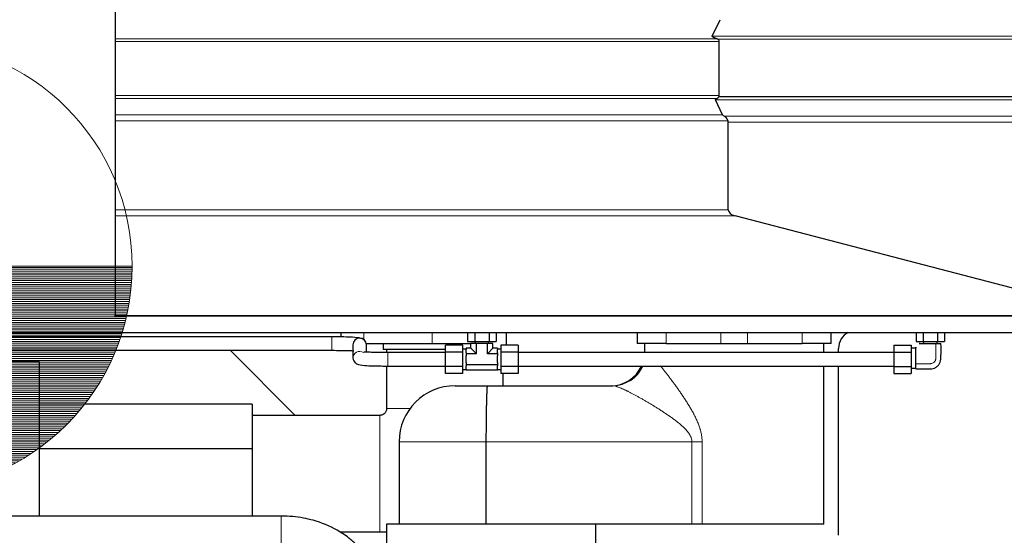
# Model space of a CAD drawing. Header units: inches. Extents: x 0 to 23760, y -13 to 16800.
# Tile 155 of 217: x 11824 to 12703, y 12833 to 13293. Entities that reach past the tile are written whole.
import ezdxf

# ---------------------------------------------------------------- set-up
doc = ezdxf.new("R2010")
doc.units = ezdxf.units.IN
doc.layers.add('254', color=7, linetype='Continuous', true_color=0xffffff)
doc.styles.add('latin_extended', font='simplex.shx')
doc.dimstyles.get("Standard").update_dxf_attribs({"dimtxt": 0.18, "dimasz": 0.18, "dimexe": 0.18, "dimexo": 0.0625, "dimgap": 0.09, "dimtad": 0, "dimtih": 1, "dimtoh": 1, "dimdec": 4, "dimzin": 0, "dimdsep": 46, "dimtxsty": 'Standard', "dimcen": 0.09, "dimadec": 0, "dimazin": 0, "dimtfac": 1, "dimtdec": 4, "dimtofl": 0, "dimtmove": 0, "dimatfit": 3, "dimfxl": 1, "dimtolj": 1, "dimtzin": 0, "dimarcsym": 0})

# ---------------------------------------------------------------- blocks, each defined once
blk = doc.blocks.new('HATCH1')
at = {"color": 3, "lineweight": 13}
for p, q in [((293.113, 326.809), (298.113, 326.809)), ((293.113, 326.767), (298.113, 326.767)), ((293.113, 326.724), (298.112, 326.724)), ((293.113, 326.682), (298.111, 326.682)), ((293.113, 326.64), (298.109, 326.64)), ((293.113, 326.598), (298.108, 326.598)), ((293.113, 326.555), (298.105, 326.555)), ((293.113, 326.513), (298.103, 326.513)), ((293.113, 326.471), (298.1, 326.471)), ((293.113, 326.428), (298.097, 326.428)), ((293.113, 326.386), (298.093, 326.386)), ((293.113, 326.344), (298.089, 326.344)), ((293.113, 326.301), (298.085, 326.301)), ((293.113, 326.259), (298.08, 326.259)), ((293.113, 326.217), (298.075, 326.217)), ((293.113, 326.174), (298.07, 326.174)), ((293.113, 326.132), (298.064, 326.132)), ((293.113, 326.09), (298.058, 326.09)), ((293.113, 326.047), (298.051, 326.047)), ((293.113, 326.005), (298.044, 326.005)), ((293.113, 325.963), (298.037, 325.963)), ((293.113, 325.92), (298.029, 325.92)), ((293.113, 325.878), (298.021, 325.878)), ((293.113, 325.836), (298.013, 325.836)), ((293.113, 325.793), (298.004, 325.793)), ((293.113, 325.751), (297.995, 325.751)), ((293.113, 325.709), (297.985, 325.709)), ((293.113, 325.666), (297.975, 325.666)), ((293.113, 325.624), (297.965, 325.624)), ((293.113, 325.582), (297.954, 325.582)), ((293.113, 325.539), (297.943, 325.539)), ((293.113, 325.497), (297.931, 325.497)), ((293.113, 325.455), (297.919, 325.455)), ((293.113, 325.412), (297.907, 325.412)), ((293.113, 325.37), (297.894, 325.37)), ((293.113, 325.328), (297.881, 325.328)), ((293.113, 325.285), (297.867, 325.285)), ((293.113, 325.243), (297.853, 325.243)), ((293.113, 325.201), (297.839, 325.201)), ((293.113, 325.158), (297.824, 325.158)), ((293.113, 325.116), (297.809, 325.116)), ((293.113, 325.074), (297.793, 325.074)), ((293.113, 325.031), (297.777, 325.031)), ((293.113, 324.989), (297.76, 324.989)), ((293.113, 324.947), (297.743, 324.947)), ((293.113, 324.904), (297.726, 324.904)), ((293.113, 324.862), (297.708, 324.862)), ((293.113, 324.82), (297.69, 324.82)), ((293.113, 324.777), (297.671, 324.777)), ((293.113, 324.735), (297.651, 324.735)), ((293.113, 324.693), (297.632, 324.693)), ((293.113, 324.65), (297.611, 324.65)), ((293.113, 324.608), (297.59, 324.608)), ((293.113, 324.566), (297.569, 324.566)), ((293.113, 324.523), (297.547, 324.523)), ((293.113, 324.481), (297.525, 324.481)), ((293.113, 324.439), (297.502, 324.439)), ((293.113, 324.396), (297.479, 324.396)), ((293.113, 324.354), (297.455, 324.354)), ((293.113, 324.312), (297.43, 324.312)), ((293.113, 324.269), (297.405, 324.269)), ((293.113, 324.227), (297.38, 324.227)), ((293.113, 324.185), (297.354, 324.185)), ((293.113, 324.142), (297.327, 324.142)), ((293.113, 324.1), (297.3, 324.1)), ((293.113, 324.058), (297.272, 324.058)), ((293.113, 324.015), (297.243, 324.015)), ((293.113, 323.973), (297.214, 323.973)), ((293.113, 323.931), (297.184, 323.931)), ((293.113, 323.888), (297.154, 323.888)), ((293.113, 323.846), (297.122, 323.846)), ((293.113, 323.804), (297.09, 323.804)), ((293.113, 323.761), (297.058, 323.761)), ((293.113, 323.719), (297.025, 323.719)), ((293.113, 323.677), (296.99, 323.677)), ((293.113, 323.634), (296.956, 323.634)), ((293.113, 323.592), (296.92, 323.592)), ((293.113, 323.55), (296.883, 323.55)), ((293.113, 323.507), (296.846, 323.507)), ((293.113, 323.465), (296.808, 323.465)), ((293.113, 323.423), (296.769, 323.423)), ((293.113, 323.38), (296.729, 323.38)), ((293.113, 323.338), (296.688, 323.338)), ((293.113, 323.296), (296.646, 323.296)), ((293.113, 323.253), (296.603, 323.253)), ((293.113, 323.211), (296.559, 323.211)), ((293.113, 323.169), (296.514, 323.169)), ((293.113, 323.126), (296.468, 323.126)), ((293.113, 323.084), (296.421, 323.084)), ((293.113, 323.042), (296.372, 323.042)), ((293.113, 322.999), (296.322, 322.999)), ((293.113, 322.957), (296.271, 322.957)), ((293.113, 322.915), (296.218, 322.915)), ((293.113, 322.872), (296.164, 322.872)), ((293.113, 322.83), (296.108, 322.83)), ((293.113, 322.788), (296.051, 322.788)), ((293.113, 322.745), (295.992, 322.745)), ((293.113, 322.703), (295.931, 322.703)), ((293.113, 322.661), (295.867, 322.661)), ((293.113, 322.618), (295.802, 322.618)), ((293.113, 322.576), (295.735, 322.576)), ((293.113, 322.534), (295.665, 322.534)), ((293.113, 322.491), (295.592, 322.491)), ((293.113, 322.449), (295.516, 322.449)), ((293.113, 322.407), (295.437, 322.407)), ((293.113, 322.365), (295.355, 322.365)), ((293.113, 322.322), (295.268, 322.322)), ((293.113, 322.28), (295.178, 322.28)), ((293.113, 322.238), (295.081, 322.238)), ((293.113, 322.195), (294.98, 322.195)), ((293.113, 322.153), (294.871, 322.153)), ((293.113, 322.111), (294.753, 322.111)), ((293.113, 322.068), (294.626, 322.068)), ((293.113, 322.026), (294.486, 322.026)), ((293.113, 321.984), (294.328, 321.984)), ((293.113, 321.941), (294.144, 321.941)), ((293.113, 321.899), (293.917, 321.899)), ((293.113, 321.857), (293.589, 321.857))]:
    blk.add_line(p, q, dxfattribs=at)
blk = doc.blocks.new('_U9')
at = {"layer": '254', "color": 3, "linetype": 'Continuous', "lineweight": 13, "transparency": 16777216}
for p, q in [((11724.53, 13113.35), (11724.53, 13400.45)), ((11736.53, 12463.35), (11736.53, 13400.45)), ((11724.53, 13360.45), (9678.8, 13360.45)), ((11584.53, 13360.45), (11444.53, 13360.45)), ((11736.53, 13360.45), (11724.53, 13360.45)), ((11876.53, 13360.45), (12016.53, 13360.45))]:
    blk.add_line(p, q, dxfattribs=at)
at = {"layer": '254', "color": 3, "transparency": 16777216}
for points in [[(11584.53, 13337.12), (11584.53, 13383.78), (11724.53, 13360.45)], [(11876.53, 13383.78), (11876.53, 13337.12), (11736.53, 13360.45)]]:
    blk.add_solid(points, dxfattribs=at)
at = {"layer": 'Defpoints', "color": 0, "transparency": 16777216}
for p in [(11724.53, 13360.45), (11724.53, 13073.35), (11736.53, 12423.35)]:
    blk.add_point(p, dxfattribs=at)
at = {"layer": '254', "color": 2, "lineweight": 13, "transparency": 16777216, "insert": (9748.8, 13570.45), "char_height": 140, "attachment_point": 1, "style": 'latin_extended'}
blk.add_mtext('\\A1;12', dxfattribs=at)
blk = doc.blocks.new('_U16')
at = {"layer": '254', "color": 3, "linetype": 'Continuous', "lineweight": 13, "transparency": 16777216}
for p, q in [((12317.35, 14888.59), (13727.52, 14888.59)), ((13687.52, 11088.35), (13687.52, 14748.59)), ((12171.35, 10948.35), (13727.52, 10948.35))]:
    blk.add_line(p, q, dxfattribs=at)
at = {"layer": '254', "color": 3, "transparency": 16777216}
for points in [[(13710.86, 14748.59), (13664.19, 14748.59), (13687.52, 14888.59)], [(13664.19, 11088.35), (13710.86, 11088.35), (13687.52, 10948.35)]]:
    blk.add_solid(points, dxfattribs=at)
at = {"layer": 'Defpoints', "color": 0, "transparency": 16777216}
for p in [(12277.35, 14888.59), (13687.52, 14888.59), (12131.35, 10948.35)]:
    blk.add_point(p, dxfattribs=at)
at = {"layer": '254', "color": 2, "lineweight": 13, "transparency": 16777216, "insert": (13477.52, 12671.8), "char_height": 140, "attachment_point": 1, "rotation": 90, "style": 'latin_extended'}
blk.add_mtext('\\A1;3940', dxfattribs=at)

msp = doc.modelspace()

# ---------------------------------------------------------------- linework, layer by layer
at = {"layer": '254', "color": 2, "linetype": 'Continuous', "lineweight": 25}
for p, q in [((11909.529, 13348.39), (11909.529, 13276.311)), ((12442.049, 13278.531), (12449.001, 13293.253)), ((11909.529, 13276.311), (11909.529, 13273.714)), ((11909.529, 13273.714), (11909.529, 13225.638)), ((12448.284, 13225.638), (12448.284, 13273.714)), ((11909.529, 13225.638), (11909.529, 13223.04)), ((11909.529, 13223.04), (11909.529, 13208.317)), ((12451.22, 13208.317), (12444.963, 13221.799)), ((12774.562, 13224.397), (12447.819, 13224.397)), ((11909.529, 13208.317), (11909.529, 13203.121)), ((11909.529, 13203.121), (11909.529, 13123.789)), ((12456.323, 13123.789), (12456.323, 13201.88)), ((11909.529, 13123.789), (11909.529, 13118.322)), ((11909.529, 13118.322), (11909.529, 13029.386)), ((12803.035, 13029.386), (12462.433, 13118.322)), ((11909.529, 13028.853), (11909.529, 13029.386)), ((12804.562, 13028.853), (11909.529, 13028.853)), ((10701.529, 13014.353), (12771.529, 13014.353)), ((12102.529, 13010.353), (11416.027, 13010.353)), ((12110.728, 13014.353), (12110.728, 13010.285)), ((12223.827, 13014.353), (12223.827, 13006.353)), ((12230.178, 13014.353), (12230.178, 13006.353)), ((12242.88, 13014.353), (12242.88, 13006.353)), ((12249.231, 13014.353), (12249.231, 13006.353)), ((12258.529, 13003.055), (12258.529, 13014.353)), ((12375.03, 13014.353), (12375.03, 13004.353)), ((12548.029, 13004.353), (12548.029, 13014.353)), ((12623.827, 13014.353), (12623.827, 13006.353)), ((12630.178, 13014.353), (12630.178, 13006.353)), ((12642.88, 13014.353), (12642.88, 13006.353)), ((12649.231, 13014.353), (12649.231, 13006.353)), ((12121.529, 13003.319), (12121.529, 12991.388)), ((12133.233, 13004.353), (12192.201, 13004.353)), ((12133.529, 12996.678), (12133.529, 13003.319)), ((12148.529, 13004.353), (12148.529, 12999.353)), ((12148.529, 12999.353), (12203.529, 12999.353)), ((12192.201, 13004.353), (12226.714, 13004.353)), ((12204.029, 12996.704), (12204.029, 13003.055)), ((12219.529, 13003.055), (12204.029, 13003.055)), ((12219.529, 12996.704), (12219.529, 13003.055)), ((12222.529, 12999.353), (12219.529, 12999.353)), ((12226.714, 13000.168), (12222.529, 13000.168)), ((12222.529, 13000.168), (12222.529, 12999.193)), ((12222.529, 12996.235), (12222.529, 12999.193)), ((12223.827, 13006.353), (12230.178, 13006.353)), ((12226.714, 13000.168), (12226.714, 13004.353)), ((12231.622, 13004.353), (12226.714, 13004.353)), ((12226.714, 13000.168), (12231.622, 12995.261)), ((12230.178, 13006.353), (12242.88, 13006.353)), ((12230.529, 13006.353), (12230.529, 13004.353)), ((12241.437, 13004.353), (12231.622, 13004.353)), ((12231.622, 12995.261), (12231.622, 13004.353)), ((12246.344, 13004.353), (12241.437, 13004.353)), ((12241.437, 12995.261), (12241.437, 13004.353)), ((12241.437, 12995.261), (12246.344, 13000.168)), ((12242.529, 13004.353), (12242.529, 13006.353)), ((12242.88, 13006.353), (12249.231, 13006.353)), ((12246.344, 13000.168), (12246.344, 13004.353)), ((12250.529, 13000.168), (12246.344, 13000.168)), ((12250.529, 13000.168), (12250.529, 12999.193)), ((12253.529, 12999.353), (12250.529, 12999.353)), ((12250.529, 12996.235), (12250.529, 12999.193)), ((12253.529, 13003.055), (12253.529, 12996.704)), ((12269.029, 13003.055), (12253.529, 13003.055)), ((12269.029, 13003.055), (12269.029, 12996.704)), ((12400.862, 13004.353), (12375.03, 13004.353)), ((12381.652, 13004.354), (12381.652, 12996.767)), ((12400.862, 13004.353), (12449.606, 13004.353)), ((12449.606, 13004.353), (12473.452, 13004.353)), ((12473.452, 13004.353), (12522.196, 13004.353)), ((12548.029, 13004.353), (12522.196, 13004.353)), ((12541.652, 12996.35), (12541.652, 13004.353)), ((12554.628, 12996.351), (12554.628, 13000.121)), ((12604.029, 13003.055), (12604.029, 12996.704)), ((12604.029, 13003.055), (12619.529, 13003.055)), ((12619.529, 13003.055), (12619.529, 12996.704)), ((12623.529, 13000.353), (12619.529, 13000.353)), ((12623.529, 12988.367), (12623.529, 13000.353)), ((12623.827, 13006.353), (12630.178, 13006.353)), ((12630.178, 13006.353), (12642.88, 13006.353)), ((12630.529, 13006.353), (12630.529, 13004.353)), ((12630.529, 13004.353), (12642.529, 13004.353)), ((12642.529, 13004.353), (12642.529, 13006.353)), ((12642.88, 13006.353), (12649.231, 13006.353)), ((11416.027, 12998.353), (12102.529, 12998.353)), ((12070.03, 12940.352), (12012.03, 12998.352)), ((12102.529, 12998.355), (12102.529, 12998.353)), ((12204.029, 12984.002), (12204.029, 12996.704)), ((12219.529, 12996.704), (12204.029, 12996.704)), ((12219.529, 12984.002), (12219.529, 12996.704)), ((12222.529, 12996.235), (12222.529, 12995.261)), ((12231.622, 12995.261), (12222.529, 12995.261)), ((12222.529, 12995.261), (12222.529, 12993.311)), ((12222.529, 12987.395), (12222.529, 12993.311)), ((12250.529, 12995.261), (12241.437, 12995.261)), ((12250.529, 12996.235), (12250.529, 12995.261)), ((12250.529, 12995.261), (12250.529, 12993.311)), ((12250.529, 12987.395), (12250.529, 12993.311)), ((12253.529, 12996.704), (12253.529, 12984.002)), ((12269.029, 12996.704), (12253.529, 12996.704)), ((12269.029, 12996.704), (12269.029, 12984.002)), ((12604.029, 12996.353), (12269.029, 12996.353)), ((12604.029, 12996.704), (12619.529, 12996.704)), ((12604.029, 12996.704), (12604.029, 12984.002)), ((12619.529, 12996.704), (12619.529, 12984.002)), ((11631.529, 12988.353), (11841.529, 12988.353)), ((11841.529, 12988.353), (11841.529, 12850.454)), ((12204.029, 12977.651), (12204.029, 12984.002)), ((12219.529, 12984.002), (12204.029, 12984.002)), ((12219.529, 12977.651), (12219.529, 12984.002)), ((12219.529, 12981.353), (12222.529, 12981.353)), ((12222.529, 12987.395), (12222.529, 12985.446)), ((12222.529, 12985.446), (12222.529, 12984.471)), ((12250.529, 12985.446), (12222.529, 12985.446)), ((12222.529, 12981.513), (12222.529, 12984.471)), ((12222.529, 12981.513), (12222.529, 12980.538)), ((12250.529, 12987.395), (12250.529, 12985.446)), ((12250.529, 12985.446), (12250.529, 12984.471)), ((12250.529, 12981.513), (12250.529, 12984.471)), ((12250.529, 12981.513), (12250.529, 12980.538)), ((12250.529, 12981.353), (12253.529, 12981.353)), ((12253.529, 12984.002), (12253.529, 12977.651)), ((12269.029, 12984.002), (12253.529, 12984.002)), ((12269.029, 12984.353), (12604.029, 12984.353)), ((12269.029, 12984.002), (12269.029, 12977.651)), ((12541.652, 12843.384), (12541.652, 12984.353)), ((12554.628, 12833.36), (12554.628, 12984.352)), ((12604.029, 12984.002), (12619.529, 12984.002)), ((12604.029, 12984.002), (12604.029, 12977.651)), ((12619.529, 12984.002), (12619.529, 12977.651)), ((12619.529, 12982.353), (12623.529, 12982.353)), ((12623.529, 12982.353), (12623.529, 12987.068)), ((12219.529, 12977.651), (12204.029, 12977.651)), ((12250.529, 12980.538), (12222.529, 12980.538)), ((12269.029, 12977.651), (12253.529, 12977.651)), ((12604.029, 12977.651), (12619.529, 12977.651)), ((12212.67, 12966.767), (12241.226, 12966.767)), ((12241.226, 12966.767), (12353.241, 12966.767)), ((12031.529, 12950.353), (11841.529, 12950.353)), ((12031.529, 12950.353), (12031.529, 12910.353)), ((12162.67, 12916.767), (12162.67, 12843.384)), ((12240.17, 12916.767), (12240.17, 12843.384)), ((12031.529, 12910.353), (11841.529, 12910.353)), ((12031.529, 12910.353), (12031.529, 12850.453)), ((12317.425, 12843.384), (12151.368, 12843.384)), ((12151.368, 12843.384), (12151.368, 12809.382)), ((12423.835, 12843.384), (12317.425, 12843.384)), ((12337.72, 12843.384), (12337.72, 12809.382)), ((12432.915, 12843.384), (12423.835, 12843.384)), ((12541.652, 12843.384), (12432.915, 12843.384))]:
    msp.add_line(p, q, dxfattribs=at)
at = {"layer": '254', "color": 110, "linetype": 'Continuous', "lineweight": 13}
for p, q in [((11909.529, 13276.311), (12445.739, 13276.311)), ((11909.529, 13273.714), (12448.284, 13273.714)), ((12776.062, 13278.531), (12442.049, 13278.531)), ((12774.562, 13275.933), (12446.586, 13275.933)), ((11909.529, 13225.638), (12448.284, 13225.638)), ((11909.529, 13223.04), (12446.335, 13223.04)), ((12776.062, 13221.799), (12444.963, 13221.799)), ((11909.529, 13208.317), (12451.22, 13208.317)), ((11909.529, 13203.121), (12456.063, 13203.121)), ((12801.562, 13207.076), (12452.9, 13207.076)), ((12456.323, 13201.88), (12804.562, 13201.88)), ((11909.529, 13123.789), (12456.323, 13123.789)), ((11909.529, 13118.322), (12462.433, 13118.322)), ((11909.529, 13029.386), (12803.035, 13029.386)), ((12102.529, 13010.353), (12102.529, 12998.355)), ((12131.13, 13014.353), (12131.13, 13007.69)), ((12192.201, 13014.353), (12192.201, 13004.353)), ((12400.862, 13014.353), (12400.862, 13004.353)), ((12449.606, 13014.353), (12449.606, 13004.353)), ((12473.452, 13014.353), (12473.452, 13004.353)), ((12522.196, 13014.353), (12522.196, 13004.353)), ((12152.529, 12996.353), (12152.529, 12984.353)), ((12382.808, 12996.767), (12381.652, 12996.767)), ((12162.67, 12916.767), (12240.17, 12916.767)), ((12423.835, 12916.767), (12240.17, 12916.767)), ((12423.835, 12843.384), (12423.835, 12916.767)), ((12423.835, 12916.767), (12432.915, 12916.767)), ((12432.915, 12916.767), (12432.915, 12843.384))]:
    msp.add_line(p, q, dxfattribs=at)
at = {"layer": '254', "color": 3, "linetype": 'Continuous', "lineweight": 13}
msp.add_line((11524.529, 13073.353), (11924.529, 13073.353), dxfattribs=at)
msp.add_circle((11724.529, 13073.353), 200, dxfattribs=at)
at = {"layer": '254', "color": 2, "linetype": 'Continuous', "lineweight": 25}
for centre, radius, start, end in [((12351.652, 12996.767), 30, 270, 335.556562), ((12212.67, 12916.767), 50, 90, 180)]:
    msp.add_arc(centre, radius, start, end, dxfattribs=at)
for centre, major_axis, ratio, start_param, end_param in [((12443.088, 13273.714), (-5.196, 0), 0.5773503, 3.1415927, 3.9738821), ((12443.088, 13225.638), (-5.196, 0), 0.5773503, 2.7151144, 3.1415927), ((12474.416, 13203.121), (-23.23, 5.434), 0.1095524, 0.0855698, 0.4130237), ((12466.715, 13123.789), (10.392, 0), 0.5773503, 3.1415927, 4.2876561), ((12127.529, 13003.319), (6, 0), 0.9991433, 0, 3.1414945), ((12570.638, 13000.102), (-11.327, 11.327), 0.9987828, 5.9714523, 7.0679745)]:
    msp.add_ellipse(centre, major_axis=major_axis, ratio=ratio, start_param=start_param, end_param=end_param, dxfattribs=at)
at = {"layer": '254', "color": 110, "linetype": 'Continuous', "lineweight": 13}
for centre, major_axis, ratio, start_param, end_param in [((12127.529, 12991.388), (6, 0), 0.9991433, 0.9980447, 3.1438507), ((12353.241, 12996.767), (0, 30), 0.9855532, 3.1415927, 4.2857705)]:
    msp.add_ellipse(centre, major_axis=major_axis, ratio=ratio, start_param=start_param, end_param=end_param, dxfattribs=at)
at = {"layer": '254', "color": 2, "linetype": 'Continuous', "lineweight": 25}
for points, degree, knots in [([(12445.739, 13276.311), (12445.538, 13276.384), (12445.34, 13276.459), (12444.947, 13276.611), (12444.753, 13276.688), (12444.37, 13276.847), (12444.182, 13276.928), (12443.905, 13277.053), (12443.813, 13277.095), (12443.632, 13277.18), (12443.543, 13277.224), (12443.367, 13277.312), (12443.28, 13277.356), (12443.111, 13277.447), (12443.027, 13277.493), (12442.865, 13277.588), (12442.786, 13277.636), (12442.633, 13277.734), (12442.559, 13277.784), (12442.42, 13277.888), (12442.354, 13277.941), (12442.279, 13278.009), (12442.264, 13278.023), (12442.236, 13278.051), (12442.222, 13278.065), (12442.182, 13278.107), (12442.158, 13278.135), (12442.113, 13278.193), (12442.094, 13278.223), (12442.061, 13278.282), (12442.047, 13278.312), (12442.036, 13278.351), (12442.034, 13278.359), (12442.031, 13278.375), (12442.029, 13278.382), (12442.026, 13278.406), (12442.025, 13278.422), (12442.027, 13278.469), (12442.034, 13278.5), (12442.049, 13278.531)], 3, [0, 0, 0, 0, 0.125, 0.125, 0.25, 0.25, 0.375, 0.375, 0.4375, 0.4375, 0.5, 0.5, 0.5625, 0.5625, 0.625, 0.625, 0.6875, 0.6875, 0.75, 0.75, 0.8125, 0.8125, 0.828125, 0.828125, 0.84375, 0.84375, 0.875, 0.875, 0.90625, 0.90625, 0.9375, 0.9375, 0.9453125, 0.9453125, 0.953125, 0.953125, 0.96875, 0.96875, 1, 1, 1, 1]), ([(12446.586, 13275.933), (12446.446, 13276.006), (12446.306, 13276.075), (12446.024, 13276.201), (12445.883, 13276.258), (12445.739, 13276.311)], 3, [0, 0, 0, 0, 0.5, 0.5, 1, 1, 1, 1]), ([(12444.963, 13221.799), (12444.949, 13221.829), (12444.942, 13221.86), (12444.94, 13221.921), (12444.944, 13221.951), (12444.957, 13221.997), (12444.963, 13222.013), (12444.976, 13222.043), (12444.983, 13222.058), (12445.007, 13222.102), (12445.027, 13222.131), (12445.071, 13222.189), (12445.095, 13222.217), (12445.134, 13222.259), (12445.148, 13222.272), (12445.176, 13222.3), (12445.19, 13222.313), (12445.264, 13222.381), (12445.328, 13222.433), (12445.464, 13222.534), (12445.535, 13222.583), (12445.683, 13222.679), (12445.76, 13222.726), (12445.918, 13222.818), (12445.999, 13222.863), (12446.165, 13222.952), (12446.249, 13222.996), (12446.335, 13223.04)], 3, [0, 0, 0, 0, 0.0625, 0.0625, 0.125, 0.125, 0.15625, 0.15625, 0.1875, 0.1875, 0.25, 0.25, 0.3125, 0.3125, 0.34375, 0.34375, 0.375, 0.375, 0.5, 0.5, 0.625, 0.625, 0.75, 0.75, 0.875, 0.875, 1, 1, 1, 1]), ([(12446.335, 13223.04), (12446.476, 13223.111), (12446.61, 13223.192), (12446.868, 13223.378), (12446.992, 13223.482), (12447.174, 13223.654), (12447.234, 13223.714), (12447.323, 13223.808), (12447.353, 13223.841), (12447.412, 13223.906), (12447.441, 13223.939), (12447.587, 13224.107), (12447.702, 13224.249), (12447.819, 13224.397)], 3, [0, 0, 0, 0, 0.25, 0.25, 0.5, 0.5, 0.625, 0.625, 0.6875, 0.6875, 0.75, 0.75, 1, 1, 1, 1]), ([(12456.063, 13203.121), (12455.975, 13203.331), (12455.883, 13203.538), (12455.691, 13203.943), (12455.591, 13204.142), (12455.381, 13204.532), (12455.271, 13204.722), (12455.125, 13204.954), (12455.096, 13205), (12455.036, 13205.092), (12455.005, 13205.137), (12454.913, 13205.272), (12454.85, 13205.36), (12454.658, 13205.617), (12454.523, 13205.78), (12454.241, 13206.088), (12454.093, 13206.234), (12453.859, 13206.44), (12453.779, 13206.506), (12453.655, 13206.602), (12453.613, 13206.633), (12453.528, 13206.695), (12453.485, 13206.725), (12453.269, 13206.872), (12453.089, 13206.979), (12452.9, 13207.076)], 3, [0, 0, 0, 0, 0.125, 0.125, 0.25, 0.25, 0.375, 0.375, 0.40625, 0.40625, 0.4375, 0.4375, 0.5, 0.5, 0.625, 0.625, 0.75, 0.75, 0.8125, 0.8125, 0.84375, 0.84375, 0.875, 0.875, 1, 1, 1, 1]), ([(12456.323, 13201.88), (12456.323, 13202.095), (12456.3, 13202.305), (12456.234, 13202.616), (12456.207, 13202.718), (12456.159, 13202.871), (12456.141, 13202.921), (12456.104, 13203.022), (12456.084, 13203.072), (12456.063, 13203.121)], 3, [0, 0, 0, 0, 0.5, 0.5, 0.75, 0.75, 0.875, 0.875, 1, 1, 1, 1]), ([(12133.529, 13003.319), (12133.557, 13004.078), (12133.126, 13005.425), (12131.919, 13007.081), (12129.989, 13008.697), (12127.093, 13009.504), (12122.322, 13009.966), (12114.701, 13010.231), (12108.195, 13010.334), (12104.503, 13010.354), (12102.529, 13010.353)], 3, [0, 0, 0, 0, 0.1007582, 0.1700014, 0.2097739, 0.2729466, 0.543, 0.7483122, 0.8685432, 1, 1, 1, 1]), ([(12623.529, 12981.848), (12626.657, 12981.811), (12631.399, 12982.003), (12637.01, 12981.643), (12640.216, 12982.469), (12642.389, 12983.73), (12644.18, 12985.528), (12645.957, 12988.564), (12646.03, 12995.138), (12646.37, 13000.556), (12646.035, 13004.353)], 3, [0, 0, 0, 0, 0.2296702, 0.3493902, 0.4091387, 0.4698701, 0.5314878, 0.5939719, 0.7228111, 1, 1, 1, 1]), ([(12623.529, 12986.447), (12623.529, 12986.452), (12623.529, 12995.622), (12623.529, 12995.647), (12623.529, 12996.011), (12623.529, 12996.107), (12623.529, 12996.187), (12623.529, 12996.255), (12623.529, 12996.28), (12623.529, 12996.332), (12623.529, 12996.549), (12623.529, 12996.874), (12623.529, 12996.897), (12623.529, 13000.533), (12623.529, 13000.555), (12623.529, 13000.886), (12623.529, 13001.093), (12623.529, 13001.151), (12623.529, 13001.169), (12623.529, 13001.129), (12623.529, 13001.047), (12623.529, 13000.862), (12623.529, 13000.851), (12623.529, 13000.327)], 2, [0, 0, 0, 0.3401829, 0.4252286, 0.4252286, 0.44649, 0.44649, 0.4518054, 0.454463, 0.4571207, 0.4677514, 0.5102743, 0.5102743, 0.6803657, 0.8504571, 0.8504571, 0.89298, 0.9036107, 0.9062684, 0.9089261, 0.9142414, 0.9355028, 0.9355028, 1, 1, 1]), ([(12627.024, 13004.353), (12627.021, 13004.353), (12626.836, 13004.353), (12626.754, 13004.353), (12626.714, 13004.353), (12626.73, 13004.353), (12626.789, 13004.353), (12626.996, 13004.353), (12627.327, 13004.353), (12627.351, 13004.353), (12630.986, 13004.353), (12631.008, 13004.353), (12631.333, 13004.353), (12631.55, 13004.353), (12631.602, 13004.353), (12631.627, 13004.353), (12631.695, 13004.353), (12631.775, 13004.353), (12631.87, 13004.353), (12632.235, 13004.353), (12632.26, 13004.353), (12641.431, 13004.353), (12641.435, 13004.353)], 2, [0, 0, 0, 0.003939, 0.0265768, 0.0322362, 0.0350659, 0.0378956, 0.0492145, 0.09449, 0.09449, 0.275592, 0.456694, 0.456694, 0.5019695, 0.5132884, 0.5161181, 0.5189478, 0.5246073, 0.5246073, 0.547245, 0.547245, 0.637796, 1, 1, 1]), ([(12641.435, 13004.353), (12641.439, 13004.353), (12645.798, 13004.353), (12645.975, 13004.353)], 2, [0, 0, 0, 0.8421053, 1, 1, 1]), ([(12102.529, 12998.353), (12105.516, 12998.35), (12110.62, 12998.316), (12116.973, 12998.18), (12120.456, 12998.06), (12121.849, 12998.014), (12122.195, 12998.005)], 3, [0, 0, 0, 0, 0.3602711, 0.6624124, 0.9066813, 1, 1, 1, 1]), ([(12121.529, 12991.388), (12121.501, 12990.628), (12121.932, 12989.281), (12123.139, 12987.625), (12125.07, 12986.01), (12127.965, 12985.203), (12132.736, 12984.74), (12140.357, 12984.475), (12146.863, 12984.372), (12150.556, 12984.353), (12152.529, 12984.353)], 3, [0, 0, 0, 0, 0.1007582, 0.1700014, 0.2097739, 0.2729466, 0.543, 0.7483122, 0.8685432, 1, 1, 1, 1]), ([(12152.529, 12996.353), (12149.543, 12996.356), (12144.438, 12996.39), (12138.086, 12996.527), (12134.095, 12996.664), (12131.981, 12996.732), (12131.282, 12996.708), (12131.213, 12996.617), (12131.209, 12996.604)], 3, [0, 0, 0, 0, 0.2901179, 0.5334252, 0.7301292, 0.8803664, 0.9856058, 1, 1, 1, 1]), ([(12151.529, 12984.358), (12151.529, 12980.523), (12151.529, 12973.744), (12151.529, 12964.02), (12151.529, 12955.207), (12151.529, 12949.339), (12151.529, 12946.415)], 3, [0, 0, 0, 0, 0.3032149, 0.5360155, 0.7688158, 1, 1, 1, 1]), ([(12623.529, 12981.848), (12623.529, 12981.898), (12623.529, 12986.443), (12623.529, 12986.447)], 2, [0, 0, 0, 0.1927753, 1, 1, 1]), ([(12255.529, 12966.768), (12255.529, 12968.796), (12255.529, 12972.424), (12255.529, 12976.052), (12255.529, 12977.651)], 3, [0, 0, 0, 0, 0.5591633, 1, 1, 1, 1]), ([(12241.226, 12966.767), (12241.226, 12966.767), (12241.226, 12966.767), (12241.225, 12966.767), (12241.225, 12966.767), (12241.225, 12966.767), (12241.224, 12966.766), (12241.223, 12966.766), (12241.22, 12966.763), (12241.212, 12966.749), (12241.206, 12966.726), (12241.192, 12966.666), (12241.173, 12966.544), (12241.139, 12966.242), (12241.115, 12965.96), (12241.096, 12965.719), (12241.089, 12965.633), (12241.076, 12965.452), (12241.069, 12965.356), (12241.049, 12965.055), (12241.021, 12964.616), (12240.978, 12963.846), (12240.933, 12962.966), (12240.887, 12961.975), (12240.84, 12960.874), (12240.805, 12959.965), (12240.785, 12959.43), (12240.777, 12959.213), (12240.773, 12959.104), (12240.761, 12958.773), (12240.753, 12958.548), (12240.729, 12957.863), (12240.698, 12956.918), (12240.652, 12955.412), (12240.607, 12953.817), (12240.563, 12952.132), (12240.52, 12950.358), (12240.489, 12948.96), (12240.472, 12948.159), (12240.465, 12947.836), (12240.462, 12947.674), (12240.452, 12947.187), (12240.445, 12946.86), (12240.426, 12945.87), (12240.401, 12944.531), (12240.366, 12942.465), (12240.334, 12940.34), (12240.304, 12938.157), (12240.276, 12935.917), (12240.26, 12934.384), (12240.25, 12933.413), (12240.248, 12933.218), (12240.245, 12932.828), (12240.239, 12932.243), (12240.234, 12931.655), (12240.224, 12930.477), (12240.212, 12928.9), (12240.197, 12926.514), (12240.185, 12924.109), (12240.177, 12921.683), (12240.173, 12920.052), (12240.171, 12918.415), (12240.17, 12917.593), (12240.17, 12916.767)], 3, [0, 0, 0, 0, 0.0007686, 0.001257, 0.001257, 0.0017454, 0.0017454, 0.0036989, 0.007606, 0.0154201, 0.0310483, 0.0310483, 0.0623048, 0.0935613, 0.1248178, 0.1248178, 0.1404461, 0.1404461, 0.1560744, 0.1560744, 0.1873309, 0.2185874, 0.2498439, 0.2811004, 0.3123569, 0.3436134, 0.3514275, 0.3514275, 0.3592416, 0.3592416, 0.3748699, 0.3748699, 0.4061264, 0.4373829, 0.4686394, 0.4998959, 0.5311524, 0.5624089, 0.5702231, 0.5702231, 0.5780372, 0.5780372, 0.5936654, 0.5936654, 0.6249219, 0.6561784, 0.6874349, 0.7186915, 0.749948, 0.7812045, 0.7812045, 0.7890186, 0.7890186, 0.7968327, 0.812461, 0.812461, 0.8437175, 0.874974, 0.9062305, 0.937487, 0.9687435, 0.9687435, 1, 1, 1, 1]), ([(12151.529, 12946.415), (12151.529, 12946.393), (12151.529, 12946.358), (12151.529, 12946.321), (12151.529, 12946.164), (12151.516, 12945.908), (12151.469, 12945.462), (12151.339, 12944.767), (12150.965, 12943.684), (12150.074, 12942.286), (12148.715, 12941.164), (12147.366, 12940.603), (12146.492, 12940.42), (12146.018, 12940.37), (12145.775, 12940.358), (12145.649, 12940.354), (12145.592, 12940.354), (12145.57, 12940.353), (12145.569, 12940.353), (12145.569, 12940.353), (12145.569, 12940.353), (12145.57, 12940.353), (12145.57, 12940.353), (12145.57, 12940.353), (12145.571, 12940.353), (12145.57, 12940.353), (12145.57, 12940.353), (12145.569, 12940.353), (12145.569, 12940.353), (12145.568, 12940.353), (12145.563, 12940.353), (12145.543, 12940.353), (12145.523, 12940.353), (12145.507, 12940.353)], 3, [0, 0, 0, 0, 0.0068485, 0.0109625, 0.0118488, 0.0562856, 0.0921004, 0.1535008, 0.2795139, 0.451789, 0.6712594, 0.824578, 0.9092084, 0.952908, 0.9750842, 0.9861483, 0.9927922, 0.992995, 0.9930521, 0.9930846, 0.9931477, 0.993274, 0.9932904, 0.9932929, 0.9932939, 0.9932947, 0.9932998, 0.9933097, 0.993346, 0.9934985, 0.9937831, 0.9948721, 1, 1, 1, 1]), ([(12145.507, 12940.353), (12140.764, 12940.353), (12131.272, 12940.353), (12117.029, 12940.353), (12102.779, 12940.353), (12074.279, 12940.353), (12050.529, 12940.353), (12031.529, 12940.353)], 3, [0, 0, 0, 0, 0.1248297, 0.2498541, 0.3748784, 0.4999027, 1, 1, 1, 1]), ([(12057.577, 12850.453), (12050.883, 12850.453), (12037.497, 12850.453), (12017.418, 12850.453), (11997.339, 12850.453), (11977.26, 12850.453), (11957.181, 12850.453), (11937.102, 12850.453), (11917.024, 12850.453), (11896.945, 12850.453), (11876.866, 12850.453), (11856.787, 12850.453), (11836.715, 12850.453), (11823.337, 12850.453), (11816.651, 12850.453)], 3, [0, 0, 0, 0, 0.0833452, 0.1666852, 0.2500256, 0.3333661, 0.4167065, 0.500047, 0.5833874, 0.6667279, 0.7500683, 0.8334088, 0.9167492, 1, 1, 1, 1]), ([(12129.071, 12820.793), (12127.771, 12822.147), (12124.172, 12825.695), (12117.186, 12831.708), (12104.602, 12840.077), (12090.674, 12845.807), (12077.083, 12848.899), (12067.569, 12850.165), (12060.985, 12850.459), (12057.577, 12850.453)], 3, [0, 0, 0, 0, 0.0706697, 0.1906168, 0.3467859, 0.6388822, 0.7513645, 0.8719173, 1, 1, 1, 1]), ([(12109.684, 12836.353), (12112.133, 12836.353), (12119.331, 12836.353), (12131.285, 12836.353), (12140.791, 12836.353), (12145.546, 12836.353)], 3, [0, 0, 0, 0, 0.2048054, 0.6021619, 1, 1, 1, 1])]:
    msp.add_open_spline(points, degree=degree, knots=knots, dxfattribs=at)
for points, degree in [([(12151.529, 12999.353), (12151.529, 12998.355), (12151.529, 12997.358), (12151.529, 12996.36)], 3), ([(12204.029, 12996.353), (12152.529, 12996.353)], 1), ([(12152.529, 12984.353), (12204.029, 12984.353)], 1), ([(12145.546, 12836.353), (12147.497, 12836.354), (12149.442, 12836.406), (12151.38, 12836.509)], 3)]:
    msp.add_open_spline(points, degree=degree, dxfattribs=at)
at = {"layer": '254', "color": 110, "linetype": 'Continuous', "lineweight": 13}
for points, knots in [([(12641.435, 13004.353), (12641.435, 13002.627), (12641.435, 12999.176), (12641.435, 12995.293), (12641.435, 12992.812), (12641.435, 12991.946), (12641.436, 12991.44), (12641.431, 12991.092), (12641.398, 12990.662), (12641.137, 12989.303), (12640.482, 12988.163), (12639.008, 12987.039), (12638.05, 12986.643), (12637.221, 12986.484), (12636.79, 12986.451), (12636.442, 12986.446), (12635.936, 12986.447), (12635.07, 12986.447), (12632.589, 12986.447), (12628.706, 12986.447), (12625.255, 12986.447), (12623.529, 12986.447)], [0, 0, 0, 0, 0.125, 0.25, 0.28125, 0.3046875, 0.3125, 0.3203125, 0.34375, 0.375, 0.5, 0.5625, 0.625, 0.65625, 0.6796875, 0.6875, 0.6953125, 0.71875, 0.75, 0.875, 1, 1, 1, 1]), ([(12395.579, 12984.653), (12395.826, 12984.356), (12396.074, 12984.055), (12396.921, 12983.023), (12397.527, 12982.277), (12398.753, 12980.752), (12399.373, 12979.973), (12400.625, 12978.384), (12401.257, 12977.574), (12402.534, 12975.924), (12403.178, 12975.084), (12404.476, 12973.376), (12405.131, 12972.507), (12406.449, 12970.743), (12407.112, 12969.846), (12407.947, 12968.709), (12408.114, 12968.48), (12408.449, 12968.022), (12408.616, 12967.792), (12409.118, 12967.101), (12409.453, 12966.638), (12410.457, 12965.242), (12411.126, 12964.303), (12412.462, 12962.408), (12413.129, 12961.451), (12414.46, 12959.52), (12415.123, 12958.546), (12416.444, 12956.578), (12417.102, 12955.585), (12418.409, 12953.579), (12419.058, 12952.566), (12420.346, 12950.518), (12420.984, 12949.484), (12422.244, 12947.39), (12422.867, 12946.332), (12424.091, 12944.186), (12424.693, 12943.1), (12425.355, 12941.86), (12425.428, 12941.722), (12425.574, 12941.445), (12425.792, 12941.03), (12426.008, 12940.614), (12426.436, 12939.778), (12426.997, 12938.659), (12427.806, 12936.961), (12428.578, 12935.242), (12429.31, 12933.501), (12429.996, 12931.734), (12430.629, 12929.94), (12431.012, 12928.724), (12431.237, 12927.957), (12431.282, 12927.803), (12431.369, 12927.494), (12431.498, 12927.031), (12431.781, 12925.948), (12431.994, 12925.015), (12432.378, 12923.141), (12432.577, 12921.881), (12432.778, 12919.976), (12432.83, 12919.338), (12432.898, 12918.057), (12432.915, 12917.413), (12432.915, 12916.767)], [0, 0, 0, 0, 0.018602, 0.018602, 0.063211, 0.063211, 0.10782, 0.10782, 0.152429, 0.152429, 0.197038, 0.197038, 0.241647, 0.241647, 0.286256, 0.286256, 0.2974082, 0.2974082, 0.3085605, 0.3085605, 0.330865, 0.330865, 0.375474, 0.375474, 0.420083, 0.420083, 0.464692, 0.464692, 0.509301, 0.509301, 0.55391, 0.55391, 0.598519, 0.598519, 0.643128, 0.643128, 0.687737, 0.687737, 0.6933131, 0.6933131, 0.6988892, 0.7100415, 0.7100415, 0.732346, 0.7546505, 0.776955, 0.7992595, 0.821564, 0.8438685, 0.866173, 0.866173, 0.8717491, 0.8717491, 0.8773252, 0.8884775, 0.910782, 0.910782, 0.955391, 0.955391, 0.9776955, 0.9776955, 1, 1, 1, 1]), ([(12423.835, 12916.767), (12423.835, 12917.35), (12423.785, 12917.923), (12423.595, 12919.051), (12423.455, 12919.607), (12423.253, 12920.223), (12423.23, 12920.291), (12423.182, 12920.428), (12423.158, 12920.496), (12423.084, 12920.7), (12423.032, 12920.834), (12422.87, 12921.235), (12422.755, 12921.498), (12422.509, 12922.016), (12422.38, 12922.271), (12422.107, 12922.775), (12421.965, 12923.023), (12421.78, 12923.33), (12421.742, 12923.391), (12421.667, 12923.513), (12421.629, 12923.574), (12421.514, 12923.756), (12421.436, 12923.876), (12421.2, 12924.233), (12421.038, 12924.466), (12420.708, 12924.927), (12420.539, 12925.153), (12420.196, 12925.6), (12420.022, 12925.82), (12419.49, 12926.473), (12419.124, 12926.896), (12418.377, 12927.725), (12417.994, 12928.131), (12417.216, 12928.926), (12416.82, 12929.317), (12416.017, 12930.086), (12415.61, 12930.464), (12414.787, 12931.209), (12414.37, 12931.577), (12413.74, 12932.121), (12413.529, 12932.302), (12413.105, 12932.66), (12412.892, 12932.838), (12412.253, 12933.368), (12411.825, 12933.717), (12410.965, 12934.405), (12410.533, 12934.745), (12409.234, 12935.754), (12408.363, 12936.412), (12406.613, 12937.702), (12405.735, 12938.336), (12403.974, 12939.582), (12403.092, 12940.195), (12401.325, 12941.404), (12400.441, 12941.999), (12398.672, 12943.175), (12397.787, 12943.755), (12396.019, 12944.901), (12395.136, 12945.467), (12393.371, 12946.585), (12392.49, 12947.138), (12391.17, 12947.957), (12390.511, 12948.365), (12389.853, 12948.768), (12389.414, 12949.037), (12389.195, 12949.171), (12388.102, 12949.837), (12387.232, 12950.362), (12385.504, 12951.395), (12384.645, 12951.904), (12382.941, 12952.906), (12382.094, 12953.399), (12380.414, 12954.369), (12379.581, 12954.845), (12377.928, 12955.782), (12377.109, 12956.242), (12375.485, 12957.144), (12374.681, 12957.586), (12373.089, 12958.452), (12372.301, 12958.876), (12370.744, 12959.703), (12369.974, 12960.106), (12368.454, 12960.892), (12367.703, 12961.273), (12366.779, 12961.735), (12366.595, 12961.827), (12366.228, 12962.009), (12366.045, 12962.099), (12365.5, 12962.366), (12365.141, 12962.54), (12364.077, 12963.05), (12363.387, 12963.374), (12362.044, 12963.986), (12361.392, 12964.274), (12360.13, 12964.811), (12359.521, 12965.061), (12358.347, 12965.516), (12357.783, 12965.722), (12356.975, 12965.994), (12356.712, 12966.079), (12356.392, 12966.177), (12356.328, 12966.196), (12356.201, 12966.233), (12356.139, 12966.251), (12355.952, 12966.305), (12355.83, 12966.339), (12355.228, 12966.499), (12354.78, 12966.598), (12353.956, 12966.732), (12353.579, 12966.767), (12353.241, 12966.767)], [0, 0, 0, 0, 0.015625, 0.015625, 0.03125, 0.03125, 0.0332031, 0.0332031, 0.0351562, 0.0351562, 0.0390625, 0.0390625, 0.046875, 0.046875, 0.0546875, 0.0546875, 0.0625, 0.0625, 0.0644531, 0.0644531, 0.0664062, 0.0664062, 0.0703125, 0.0703125, 0.078125, 0.078125, 0.0859375, 0.0859375, 0.09375, 0.09375, 0.109375, 0.109375, 0.125, 0.125, 0.140625, 0.140625, 0.15625, 0.15625, 0.171875, 0.171875, 0.1796875, 0.1796875, 0.1875, 0.1875, 0.203125, 0.203125, 0.21875, 0.21875, 0.25, 0.25, 0.28125, 0.28125, 0.3125, 0.3125, 0.34375, 0.34375, 0.375, 0.375, 0.40625, 0.40625, 0.4375, 0.4375, 0.453125, 0.4609375, 0.4609375, 0.46875, 0.46875, 0.5, 0.5, 0.53125, 0.53125, 0.5625, 0.5625, 0.59375, 0.59375, 0.625, 0.625, 0.65625, 0.65625, 0.6875, 0.6875, 0.71875, 0.71875, 0.75, 0.75, 0.7578125, 0.7578125, 0.765625, 0.765625, 0.78125, 0.78125, 0.8125, 0.8125, 0.84375, 0.84375, 0.875, 0.875, 0.90625, 0.90625, 0.921875, 0.921875, 0.9257813, 0.9257813, 0.9296875, 0.9296875, 0.9375, 0.9375, 0.96875, 0.96875, 1, 1, 1, 1])]:
    msp.add_open_spline(points, degree=3, knots=knots, dxfattribs=at)
for points, weights in [([(12151.529, 12946.415), (12151.529, 12946.415), (12154.643, 12946.411), (12162.545, 12946.403), (12172.852, 12946.392)], [1.01661171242, 1.01661171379, 0.996140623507, 0.991639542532, 0.996303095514]), ([(12145.507, 12940.353), (12145.507, 12940.353), (12145.51, 12931.161), (12145.52, 12906.738), (12145.527, 12888.353)], [1.01661171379, 1.01661171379, 0.958470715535, 1.01661171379, 1.01661171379]), ([(12145.527, 12888.353), (12145.534, 12869.968), (12145.543, 12845.546), (12145.546, 12836.353), (12145.546, 12836.353)], [1.01661171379, 1.01661171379, 0.958470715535, 1.01661171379, 1.01661171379])]:
    msp.add_rational_spline(points, weights, degree=4, dxfattribs=at)
msp.add_rational_spline([(12057.577, 12850.453), (12057.577, 12850.456), (12057.577, 12846.76), (12057.577, 12836.961), (12057.576, 12822.137), (12057.576, 12812.255), (12057.576, 12808.492), (12057.576, 12808.453), (12057.576, 12808.453), (12057.576, 12808.453), (12057.576, 12808.453)], [1.01660776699, 1.01602700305, 0.958862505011, 1.01661171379, 1.01661171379, 0.958470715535, 1.01661171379, 1.01661171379, 1.01661149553, 1.01661106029, 1.01661040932], degree=4, knots=[0, 0, 0, 0, 0, 0.4986709, 0.4986709, 0.4986709, 0.9990306, 0.9990306, 0.9990306, 1, 1, 1, 1, 1], dxfattribs=at)

# ---------------------------------------------------------------- block references
at = {"layer": '254', "color": 3, "linetype": 'Continuous', "lineweight": 13, "xscale": 40, "yscale": 40, "zscale": 40}
msp.add_blockref('HATCH1', (0, 0), dxfattribs=at)

# ---------------------------------------------------------------- dimensions: what is measured, and where the dimension line sits
at = {"layer": '254', "color": 2, "linetype": 'Continuous', "lineweight": 13}
dim = msp.add_linear_dim(base=(13687.524, 14888.588), p1=(12131.349, 10948.353), p2=(12277.352, 14888.588), angle=90, dimstyle='Standard', override={"dimscale": 40, "dimtxt": 3.5, "dimasz": 3.5, "dimexe": 1, "dimexo": 1, "dimgap": 1.75, "dimtad": 1, "dimtih": 0, "dimtoh": 0, "dimdec": 0, "dimlfac": 1, "dimzin": 8, "dimdsep": 46, "dimlunit": 2, "dimtxsty": 'latin_extended', "dimsah": 1, "dimse1": 0, "dimse2": 0, "dimsd1": 0, "dimsd2": 0, "dimclrd": 3, "dimclre": 3, "dimclrt": 2, "dimtol": 0, "dimtm": -0.1, "dimtfac": 0.714286, "dimtdec": 3, "dimtofl": 1, "dimtmove": 0, "dimtzin": 8, "dimlwd": 13, "dimlwe": 13}, dxfattribs=at)
dim.commit()
dim.dimension.update_dxf_attribs({"geometry": '_U16', "text_midpoint": (13687.524, 12918.471), "dimtype": 160})
dim = msp.add_linear_dim(base=(11724.529, 13360.448), p1=(11736.529, 12423.353), p2=(11724.529, 13073.353), dimstyle='Standard', override={"dimscale": 40, "dimtxt": 3.5, "dimasz": 3.5, "dimexe": 1, "dimexo": 1, "dimgap": 1.75, "dimtad": 1, "dimtih": 1, "dimtoh": 0, "dimdec": 2, "dimlfac": 1, "dimzin": 8, "dimdsep": 46, "dimlunit": 2, "dimtxsty": 'latin_extended', "dimsah": 1, "dimse1": 0, "dimse2": 0, "dimsd1": 0, "dimsd2": 0, "dimclrd": 3, "dimclre": 3, "dimclrt": 2, "dimtol": 0, "dimtm": -0.1, "dimtfac": 0.714286, "dimtdec": 3, "dimtofl": 1, "dimtmove": 0, "dimtzin": 8, "dimlwd": 13, "dimlwe": 13}, dxfattribs=at)
dim.commit()
dim.dimension.update_dxf_attribs({"geometry": '_U9', "text_midpoint": (9848.804, 13360.448), "dimtype": 160})

doc.saveas('drawing.dxf')
